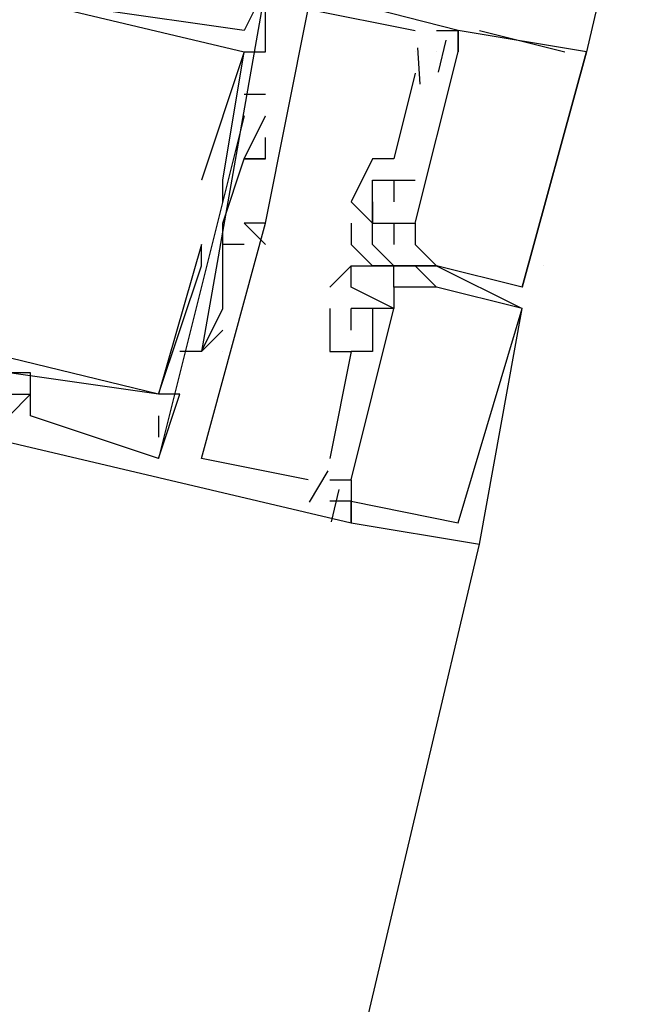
# Model space of a CAD drawing. Header units: feet. Extents: x -79 to 198, y -22 to 181.
# Tile 206 of 256: x 119.673 to 120.068, y 83.104 to 83.718. Entities that reach past the tile are written whole.
import ezdxf

# ---------------------------------------------------------------- set-up
doc = ezdxf.new("R2010")
doc.units = ezdxf.units.FT
doc.layers.add('A-LINEA', color=7, linetype='CONTINUOUS')

msp = doc.modelspace()

# ---------------------------------------------------------------- linework, layer by layer
at = {"layer": 'A-LINEA'}
for p, q in [((121.6667, 90.6311), (120.0267, 83.6978)), ((119.8133, 83.7111), (119.8133, 83.7111)), ((119.8133, 83.7111), (119.8133, 83.7111)), ((119.8133, 83.7111), (119.8133, 83.7111)), ((119.92, 83.7111), (119.92, 83.7111)), ((119.92, 83.7111), (119.92, 83.7111)), ((119.92, 83.7111), (119.92, 83.7111)), ((119.9333, 83.7111), (119.9333, 83.7111)), ((119.9333, 83.7111), (119.9333, 83.7111)), ((119.9333, 83.7111), (119.9333, 83.7111)), ((119.9467, 83.7111), (119.9467, 83.7111)), ((119.9467, 83.7111), (119.9467, 83.7111)), ((119.9467, 83.7111), (119.9467, 83.7111)), ((119.9467, 83.7111), (119.9467, 83.7111)), ((119.9467, 83.7111), (119.9467, 83.7111)), ((119.9467, 83.7111), (119.9467, 83.7111)), ((119.9467, 83.7111), (119.9467, 83.7111)), ((119.9467, 83.7111), (119.9467, 83.7111)), ((119.9467, 83.7111), (119.9467, 83.7111)), ((119.96, 83.7111), (119.96, 83.7111)), ((119.96, 83.7111), (119.96, 83.7111)), ((119.96, 83.7111), (119.96, 83.7111)), ((119.939, 83.7051), (119.9343, 83.6851)), ((119.939, 83.7051), (119.9343, 83.6851)), ((119.939, 83.7051), (119.9343, 83.6851)), ((119.8133, 83.6978), (119.8133, 83.6978)), ((119.8133, 83.6978), (119.8133, 83.6978)), ((119.8133, 83.6978), (119.8133, 83.6978)), ((119.8133, 83.6978), (119.8133, 83.6978)), ((119.8133, 83.6978), (119.8133, 83.6978)), ((119.8133, 83.6978), (119.8133, 83.6978)), ((119.8267, 83.6978), (119.8267, 83.6978)), ((119.8267, 83.6978), (119.8267, 83.6978)), ((119.8267, 83.6978), (119.8267, 83.6978)), ((119.92, 83.6978), (119.92, 83.6978)), ((119.92, 83.6978), (119.92, 83.6978)), ((119.92, 83.6978), (119.92, 83.6978)), ((119.9213, 83.7003), (119.9229, 83.6776)), ((119.9213, 83.7003), (119.9229, 83.6776)), ((119.9213, 83.7003), (119.9229, 83.6776)), ((119.9333, 83.6978), (119.9333, 83.6978)), ((119.9333, 83.6978), (119.9333, 83.6978)), ((119.9333, 83.6978), (119.9333, 83.6978)), ((119.9333, 83.6978), (119.9333, 83.6978)), ((119.9333, 83.6978), (119.9333, 83.6978)), ((119.9333, 83.6978), (119.9333, 83.6978)), ((119.9467, 83.6978), (119.9467, 83.6978)), ((119.9467, 83.6978), (119.9467, 83.6978)), ((119.9467, 83.6978), (119.9467, 83.6978)), ((119.9467, 83.6978), (119.9467, 83.6978)), ((119.9467, 83.6978), (119.9467, 83.6978)), ((119.9467, 83.6978), (119.9467, 83.6978)), ((120.0133, 83.6978), (120.0133, 83.6978)), ((120.0133, 83.6978), (120.0133, 83.6978)), ((120.0133, 83.6978), (120.0133, 83.6978)), ((120.0267, 83.6978), (120.0267, 83.6978)), ((120.0267, 83.6978), (120.0267, 83.6978)), ((120.0267, 83.6978), (120.0267, 83.6978)), ((120.0267, 83.6978), (120.0267, 83.6978)), ((120.0267, 83.6978), (120.0267, 83.6978)), ((120.0267, 83.6978), (120.0267, 83.6978)), ((119.92, 83.6844), (119.9067, 83.6311)), ((119.92, 83.6844), (119.9067, 83.6311)), ((119.92, 83.6844), (119.9067, 83.6311)), ((119.92, 83.6844), (119.92, 83.6844)), ((119.92, 83.6844), (119.92, 83.6844)), ((119.92, 83.6844), (119.92, 83.6844)), ((119.8267, 83.6711), (119.8133, 83.6711)), ((119.8133, 83.6711), (119.8133, 83.6711)), ((119.8267, 83.6711), (119.8133, 83.6711)), ((119.8133, 83.6711), (119.8133, 83.6711)), ((119.8267, 83.6711), (119.8133, 83.6711)), ((119.8133, 83.6711), (119.8133, 83.6711)), ((119.8267, 83.6711), (119.8267, 83.6711)), ((119.8267, 83.6711), (119.8267, 83.6711)), ((119.8267, 83.6711), (119.8267, 83.6711)), ((119.8133, 83.6578), (119.8133, 83.6578)), ((119.8133, 83.6578), (119.8133, 83.6578)), ((119.8133, 83.6578), (119.8133, 83.6578)), ((119.8267, 83.6578), (119.8267, 83.6578)), ((119.8267, 83.6578), (119.8267, 83.6578)), ((119.8267, 83.6578), (119.8267, 83.6578)), ((119.8267, 83.6444), (119.8267, 83.6444)), ((119.8267, 83.6444), (119.8267, 83.6444)), ((119.8267, 83.6444), (119.8267, 83.6444)), ((119.8133, 83.6311), (119.8133, 83.6311)), ((119.8133, 83.6311), (119.8133, 83.6311)), ((119.8133, 83.6311), (119.8133, 83.6311)), ((119.8133, 83.6311), (119.8133, 83.6311)), ((119.8133, 83.6311), (119.8133, 83.6311)), ((119.8133, 83.6311), (119.8133, 83.6311)), ((119.8267, 83.6311), (119.8267, 83.6311)), ((119.8267, 83.6311), (119.8267, 83.6311)), ((119.8267, 83.6311), (119.8267, 83.6311)), ((119.8267, 83.6311), (119.8267, 83.6311)), ((119.8267, 83.6311), (119.8267, 83.6311)), ((119.8267, 83.6311), (119.8267, 83.6311)), ((119.8933, 83.6311), (119.8933, 83.6311)), ((119.8933, 83.6311), (119.8933, 83.6311)), ((119.8933, 83.6311), (119.8933, 83.6311)), ((119.9067, 83.6311), (119.9067, 83.6311)), ((119.9067, 83.6311), (119.9067, 83.6311)), ((119.9067, 83.6311), (119.9067, 83.6311)), ((119.7867, 83.6178), (119.7867, 83.6178)), ((119.7867, 83.6178), (119.7867, 83.6178)), ((119.7867, 83.6178), (119.7867, 83.6178)), ((119.8, 83.6178), (119.8, 83.6178)), ((119.8, 83.6178), (119.8, 83.6178)), ((119.8, 83.6178), (119.8, 83.6178)), ((119.8933, 83.6178), (119.8933, 83.6178)), ((119.8933, 83.6178), (119.8933, 83.6178)), ((119.8933, 83.6178), (119.8933, 83.6178)), ((119.9067, 83.6178), (119.9067, 83.6044)), ((119.9067, 83.6178), (119.9067, 83.6178)), ((119.9067, 83.6178), (119.9067, 83.6178)), ((119.9067, 83.6178), (119.9067, 83.6044)), ((119.9067, 83.6178), (119.9067, 83.6178)), ((119.9067, 83.6178), (119.9067, 83.6178)), ((119.9067, 83.6178), (119.9067, 83.6044)), ((119.9067, 83.6178), (119.9067, 83.6178)), ((119.9067, 83.6178), (119.9067, 83.6178)), ((119.92, 83.6178), (119.92, 83.6178)), ((119.92, 83.6178), (119.92, 83.6178)), ((119.92, 83.6178), (119.92, 83.6178)), ((119.8, 83.6044), (119.8, 83.6044)), ((119.8, 83.6044), (119.8, 83.6044)), ((119.8, 83.6044), (119.8, 83.6044)), ((119.88, 83.6044), (119.88, 83.6044)), ((119.88, 83.6044), (119.8933, 83.5911)), ((119.88, 83.6044), (119.88, 83.6044)), ((119.88, 83.6044), (119.88, 83.6044)), ((119.88, 83.6044), (119.8933, 83.5911)), ((119.88, 83.6044), (119.88, 83.6044)), ((119.88, 83.6044), (119.88, 83.6044)), ((119.88, 83.6044), (119.8933, 83.5911)), ((119.88, 83.6044), (119.88, 83.6044)), ((119.8933, 83.6044), (119.8933, 83.6044)), ((119.8933, 83.6044), (119.8933, 83.6044)), ((119.8933, 83.6044), (119.8933, 83.6044)), ((119.8933, 83.6044), (119.8933, 83.6044)), ((119.8933, 83.6044), (119.8933, 83.6044)), ((119.8933, 83.6044), (119.8933, 83.6044)), ((119.8933, 83.6044), (119.8933, 83.6044)), ((119.8933, 83.6044), (119.8933, 83.6044)), ((119.8933, 83.6044), (119.8933, 83.6044)), ((119.8933, 83.6044), (119.8933, 83.6044)), ((119.8933, 83.6044), (119.8933, 83.6044)), ((119.8933, 83.6044), (119.8933, 83.6044)), ((119.9067, 83.6044), (119.9067, 83.6044)), ((119.9067, 83.6044), (119.9067, 83.6044)), ((119.9067, 83.6044), (119.9067, 83.6044)), ((119.8, 83.5911), (119.8, 83.5911)), ((119.8, 83.5911), (119.8, 83.5911)), ((119.8, 83.5911), (119.8, 83.5911)), ((119.8, 83.5911), (119.8, 83.5911)), ((119.8, 83.5911), (119.8, 83.5911)), ((119.8, 83.5911), (119.8, 83.5911)), ((119.8133, 83.5911), (119.8267, 83.5778)), ((119.8133, 83.5911), (119.8133, 83.5911)), ((119.8133, 83.5911), (119.8267, 83.5778)), ((119.8133, 83.5911), (119.8133, 83.5911)), ((119.8133, 83.5911), (119.8267, 83.5778)), ((119.8133, 83.5911), (119.8133, 83.5911)), ((119.8133, 83.5911), (119.8133, 83.5911)), ((119.8133, 83.5911), (119.8133, 83.5911)), ((119.8133, 83.5911), (119.8133, 83.5911)), ((119.8267, 83.5911), (119.8267, 83.5911)), ((119.8267, 83.5911), (119.8267, 83.5911)), ((119.8267, 83.5911), (119.8267, 83.5911)), ((119.8267, 83.5911), (119.8267, 83.5911)), ((119.8267, 83.5911), (119.8267, 83.5911)), ((119.8267, 83.5911), (119.8267, 83.5911)), ((119.88, 83.5911), (119.88, 83.5778)), ((119.88, 83.5911), (119.88, 83.5911)), ((119.88, 83.5911), (119.88, 83.5778)), ((119.88, 83.5911), (119.88, 83.5911)), ((119.88, 83.5911), (119.88, 83.5778)), ((119.88, 83.5911), (119.88, 83.5911)), ((119.8933, 83.5911), (119.8933, 83.5911)), ((119.8933, 83.5911), (119.8933, 83.5911)), ((119.8933, 83.5911), (119.8933, 83.5911)), ((119.8933, 83.5911), (119.8933, 83.5911)), ((119.8933, 83.5911), (119.8933, 83.5911)), ((119.8933, 83.5911), (119.8933, 83.5911)), ((119.8933, 83.5911), (119.8933, 83.5911)), ((119.8933, 83.5911), (119.8933, 83.5911)), ((119.8933, 83.5911), (119.8933, 83.5911)), ((119.8933, 83.5911), (119.8933, 83.5911)), ((119.8933, 83.5911), (119.8933, 83.5911)), ((119.8933, 83.5911), (119.8933, 83.5911)), ((119.9067, 83.5911), (119.9067, 83.5911)), ((119.9067, 83.5911), (119.9067, 83.5911)), ((119.9067, 83.5911), (119.9067, 83.5911)), ((119.9067, 83.5911), (119.9067, 83.5911)), ((119.9067, 83.5911), (119.9067, 83.5911)), ((119.9067, 83.5911), (119.9067, 83.5911)), ((119.9067, 83.5911), (119.9067, 83.5911)), ((119.9067, 83.5911), (119.9067, 83.5911)), ((119.9067, 83.5911), (119.9067, 83.5911)), ((119.92, 83.5911), (119.92, 83.5911)), ((119.92, 83.5911), (119.92, 83.5911)), ((119.92, 83.5911), (119.92, 83.5911)), ((119.92, 83.5911), (119.92, 83.5911)), ((119.92, 83.5911), (119.92, 83.5911)), ((119.92, 83.5911), (119.92, 83.5911)), ((119.7867, 83.5778), (119.7867, 83.5778)), ((119.7867, 83.5778), (119.7867, 83.5778)), ((119.7867, 83.5778), (119.7867, 83.5778)), ((119.7867, 83.5778), (119.7867, 83.5778)), ((119.7867, 83.5778), (119.7867, 83.5778)), ((119.7867, 83.5778), (119.7867, 83.5778)), ((119.8133, 83.5778), (119.8, 83.5778)), ((119.8, 83.5778), (119.8, 83.5778)), ((119.8133, 83.5778), (119.8, 83.5778)), ((119.8, 83.5778), (119.8, 83.5778)), ((119.8133, 83.5778), (119.8, 83.5778)), ((119.8, 83.5778), (119.8, 83.5778)), ((119.8133, 83.5778), (119.8133, 83.5778)), ((119.8133, 83.5778), (119.8133, 83.5778)), ((119.8133, 83.5778), (119.8133, 83.5778)), ((119.8267, 83.5778), (119.8267, 83.5778)), ((119.8267, 83.5778), (119.8267, 83.5778)), ((119.8267, 83.5778), (119.8267, 83.5778)), ((119.88, 83.5778), (119.88, 83.5778)), ((119.88, 83.5778), (119.88, 83.5778)), ((119.88, 83.5778), (119.88, 83.5778)), ((119.88, 83.5778), (119.88, 83.5778)), ((119.88, 83.5778), (119.88, 83.5778)), ((119.88, 83.5778), (119.88, 83.5778)), ((119.88, 83.5778), (119.88, 83.5778)), ((119.88, 83.5778), (119.88, 83.5778)), ((119.88, 83.5778), (119.88, 83.5778)), ((119.8933, 83.5778), (119.8933, 83.5778)), ((119.8933, 83.5778), (119.8933, 83.5778)), ((119.8933, 83.5778), (119.8933, 83.5778)), ((119.9067, 83.5778), (119.9067, 83.5778)), ((119.9067, 83.5778), (119.9067, 83.5778)), ((119.9067, 83.5778), (119.9067, 83.5778)), ((119.92, 83.5778), (119.92, 83.5778)), ((119.92, 83.5778), (119.92, 83.5778)), ((119.92, 83.5778), (119.92, 83.5778)), ((119.7867, 83.5644), (119.7867, 83.5644)), ((119.7867, 83.5644), (119.7867, 83.5644)), ((119.7867, 83.5644), (119.7867, 83.5644)), ((119.7867, 83.5644), (119.7867, 83.5644)), ((119.7867, 83.5644), (119.7867, 83.5644)), ((119.7867, 83.5644), (119.7867, 83.5644)), ((119.88, 83.5644), (119.8667, 83.5511)), ((119.88, 83.5644), (119.8667, 83.5511)), ((119.88, 83.5644), (119.8667, 83.5511)), ((119.88, 83.5644), (119.8667, 83.5511)), ((119.88, 83.5644), (119.8667, 83.5511)), ((119.88, 83.5644), (119.8667, 83.5511)), ((119.88, 83.5644), (119.88, 83.5644)), ((119.88, 83.5644), (119.88, 83.5644)), ((119.88, 83.5644), (119.88, 83.5644)), ((119.88, 83.5644), (119.88, 83.5644)), ((119.88, 83.5644), (119.88, 83.5644)), ((119.88, 83.5644), (119.88, 83.5644)), ((119.88, 83.5644), (119.88, 83.5644)), ((119.88, 83.5644), (119.88, 83.5644)), ((119.88, 83.5644), (119.88, 83.5644)), ((119.88, 83.5644), (119.88, 83.5644)), ((119.88, 83.5644), (119.88, 83.5644)), ((119.88, 83.5644), (119.88, 83.5644)), ((119.88, 83.5644), (119.88, 83.5644)), ((119.88, 83.5644), (119.88, 83.5644)), ((119.88, 83.5644), (119.88, 83.5644)), ((119.8933, 83.5644), (119.8933, 83.5644)), ((119.8933, 83.5644), (119.8933, 83.5644)), ((119.8933, 83.5644), (119.8933, 83.5644)), ((119.8933, 83.5644), (119.8933, 83.5644)), ((119.8933, 83.5644), (119.8933, 83.5644)), ((119.8933, 83.5644), (119.8933, 83.5644)), ((119.8933, 83.5644), (119.8933, 83.5644)), ((119.8933, 83.5644), (119.8933, 83.5644)), ((119.8933, 83.5644), (119.8933, 83.5644)), ((119.9067, 83.5644), (119.9067, 83.5644)), ((119.9067, 83.5644), (119.9067, 83.5644)), ((119.9067, 83.5644), (119.9067, 83.5644)), ((119.9067, 83.5644), (119.9067, 83.5644)), ((119.9067, 83.5644), (119.9067, 83.5644)), ((119.9067, 83.5644), (119.9067, 83.5644)), ((119.9067, 83.5644), (119.9067, 83.5644)), ((119.9067, 83.5644), (119.9067, 83.5644)), ((119.9067, 83.5644), (119.9067, 83.5644)), ((119.9067, 83.5644), (119.9067, 83.5644)), ((119.9067, 83.5644), (119.9067, 83.5644)), ((119.9067, 83.5644), (119.9067, 83.5644)), ((119.9067, 83.5644), (119.9067, 83.5644)), ((119.9067, 83.5644), (119.9067, 83.5644)), ((119.9067, 83.5644), (119.9067, 83.5644)), ((119.92, 83.5644), (119.92, 83.5644)), ((119.92, 83.5644), (119.92, 83.5644)), ((119.92, 83.5644), (119.92, 83.5644)), ((119.92, 83.5644), (119.92, 83.5644)), ((119.92, 83.5644), (119.92, 83.5644)), ((119.92, 83.5644), (119.92, 83.5644)), ((119.92, 83.5644), (119.9333, 83.5511)), ((119.92, 83.5644), (119.92, 83.5644)), ((119.92, 83.5644), (119.92, 83.5644)), ((119.92, 83.5644), (119.9333, 83.5511)), ((119.92, 83.5644), (119.92, 83.5644)), ((119.92, 83.5644), (119.92, 83.5644)), ((119.92, 83.5644), (119.9333, 83.5511)), ((119.92, 83.5644), (119.92, 83.5644)), ((119.92, 83.5644), (119.92, 83.5644)), ((119.92, 83.5644), (119.9333, 83.5511)), ((119.92, 83.5644), (119.92, 83.5644)), ((119.92, 83.5644), (119.92, 83.5644)), ((119.92, 83.5644), (119.9333, 83.5511)), ((119.92, 83.5644), (119.92, 83.5644)), ((119.92, 83.5644), (119.92, 83.5644)), ((119.92, 83.5644), (119.9333, 83.5511)), ((119.92, 83.5644), (119.92, 83.5644)), ((119.92, 83.5644), (119.92, 83.5644)), ((119.9333, 83.5644), (119.9867, 83.5378)), ((119.9333, 83.5644), (119.9333, 83.5644)), ((119.9333, 83.5644), (119.9333, 83.5644)), ((119.9333, 83.5644), (119.9333, 83.5644)), ((119.9333, 83.5644), (119.9867, 83.5378)), ((119.9333, 83.5644), (119.9333, 83.5644)), ((119.9333, 83.5644), (119.9333, 83.5644)), ((119.9333, 83.5644), (119.9333, 83.5644)), ((119.9333, 83.5644), (119.9867, 83.5378)), ((119.9333, 83.5644), (119.9333, 83.5644)), ((119.9333, 83.5644), (119.9333, 83.5644)), ((119.9333, 83.5644), (119.9333, 83.5644)), ((119.9867, 83.5511), (119.9333, 83.5644)), ((119.9333, 83.5644), (119.9333, 83.5644)), ((119.9867, 83.5511), (119.9333, 83.5644)), ((119.9333, 83.5644), (119.9333, 83.5644)), ((119.9867, 83.5511), (119.9333, 83.5644)), ((119.9333, 83.5644), (119.9333, 83.5644)), ((119.9867, 83.5511), (119.9333, 83.5644)), ((119.9333, 83.5644), (119.9333, 83.5644)), ((119.9867, 83.5511), (119.9333, 83.5644)), ((119.9333, 83.5644), (119.9333, 83.5644)), ((119.9867, 83.5511), (119.9333, 83.5644)), ((119.9333, 83.5644), (119.9333, 83.5644)), ((120, 83.5644), (120, 83.5644)), ((120, 83.5644), (120, 83.5644)), ((119.8, 83.5511), (119.8, 83.5511)), ((119.8, 83.5511), (119.8, 83.5511)), ((119.8, 83.5511), (119.8, 83.5511)), ((119.8667, 83.5511), (119.8667, 83.5511)), ((119.8667, 83.5511), (119.8667, 83.5511)), ((119.8667, 83.5511), (119.8667, 83.5511)), ((119.8667, 83.5511), (119.8667, 83.5511)), ((119.8667, 83.5511), (119.8667, 83.5511)), ((119.8667, 83.5511), (119.8667, 83.5511)), ((119.88, 83.5511), (119.88, 83.5511)), ((119.88, 83.5511), (119.88, 83.5511)), ((119.88, 83.5511), (119.88, 83.5511)), ((119.88, 83.5511), (119.88, 83.5511)), ((119.88, 83.5511), (119.88, 83.5511)), ((119.88, 83.5511), (119.88, 83.5511)), ((119.88, 83.5511), (119.88, 83.5511)), ((119.88, 83.5511), (119.88, 83.5511)), ((119.88, 83.5511), (119.88, 83.5511)), ((119.88, 83.5511), (119.88, 83.5511)), ((119.88, 83.5511), (119.88, 83.5511)), ((119.88, 83.5511), (119.88, 83.5511)), ((119.9067, 83.5511), (119.9067, 83.5511)), ((119.9067, 83.5511), (119.9067, 83.5511)), ((119.9067, 83.5511), (119.9067, 83.5511)), ((119.9067, 83.5511), (119.9067, 83.5511)), ((119.9067, 83.5511), (119.9067, 83.5511)), ((119.9067, 83.5511), (119.9067, 83.5511)), ((119.9067, 83.5511), (119.9067, 83.5511)), ((119.9067, 83.5511), (119.9067, 83.5511)), ((119.9067, 83.5511), (119.9067, 83.5511)), ((119.9067, 83.5511), (119.9067, 83.5511)), ((119.9067, 83.5511), (119.9067, 83.5511)), ((119.9067, 83.5511), (119.9067, 83.5511)), ((119.92, 83.5511), (119.92, 83.5511)), ((119.92, 83.5511), (119.92, 83.5511)), ((119.92, 83.5511), (119.92, 83.5511)), ((119.92, 83.5511), (119.92, 83.5511)), ((119.92, 83.5511), (119.92, 83.5511)), ((119.92, 83.5511), (119.92, 83.5511)), ((119.9333, 83.5511), (119.9333, 83.5511)), ((119.9333, 83.5511), (119.9333, 83.5511)), ((119.9333, 83.5511), (119.9333, 83.5511)), ((119.9333, 83.5511), (119.9333, 83.5511)), ((119.9333, 83.5511), (119.9333, 83.5511)), ((119.9333, 83.5511), (119.9333, 83.5511)), ((119.9333, 83.5511), (119.9333, 83.5511)), ((119.9333, 83.5511), (119.9333, 83.5511)), ((119.9333, 83.5511), (119.9333, 83.5511)), ((119.9333, 83.5511), (119.9333, 83.5511)), ((119.9333, 83.5511), (119.9333, 83.5511)), ((119.9333, 83.5511), (119.9333, 83.5511)), ((119.9867, 83.5511), (119.9867, 83.5511)), ((119.9867, 83.5511), (119.9867, 83.5511)), ((119.9867, 83.5511), (119.9867, 83.5511)), ((119.9867, 83.5511), (119.9867, 83.5511)), ((119.9867, 83.5511), (119.9867, 83.5511)), ((119.9867, 83.5511), (119.9867, 83.5511)), ((119.9867, 83.5511), (119.9867, 83.5511)), ((119.9867, 83.5511), (119.9867, 83.5511)), ((119.9867, 83.5511), (119.9867, 83.5511)), ((119.9867, 83.5511), (119.9867, 83.5511)), ((119.9867, 83.5511), (119.9867, 83.5511)), ((119.9867, 83.5511), (119.9867, 83.5511)), ((119.8, 83.5378), (119.8, 83.5378)), ((119.8, 83.5378), (119.8, 83.5378)), ((119.8, 83.5378), (119.8, 83.5378)), ((119.8667, 83.5378), (119.8667, 83.5111)), ((119.8667, 83.5378), (119.8667, 83.5378)), ((119.8667, 83.5378), (119.8667, 83.5111)), ((119.8667, 83.5378), (119.8667, 83.5378)), ((119.8667, 83.5378), (119.8667, 83.5111)), ((119.8667, 83.5378), (119.8667, 83.5378)), ((119.88, 83.5244), (119.88, 83.5378)), ((119.88, 83.5378), (119.88, 83.5378)), ((119.88, 83.5378), (119.88, 83.5378)), ((119.88, 83.5244), (119.88, 83.5378)), ((119.88, 83.5378), (119.88, 83.5378)), ((119.88, 83.5378), (119.88, 83.5378)), ((119.88, 83.5244), (119.88, 83.5378)), ((119.88, 83.5378), (119.88, 83.5378)), ((119.88, 83.5378), (119.88, 83.5378)), ((119.88, 83.5378), (119.88, 83.5378)), ((119.88, 83.5378), (119.88, 83.5378)), ((119.88, 83.5378), (119.88, 83.5378)), ((119.8933, 83.5378), (119.8933, 83.5378)), ((119.8933, 83.5378), (119.8933, 83.5378)), ((119.8933, 83.5378), (119.8933, 83.5378)), ((119.8933, 83.5378), (119.8933, 83.5378)), ((119.8933, 83.5378), (119.8933, 83.5378)), ((119.8933, 83.5378), (119.8933, 83.5378)), ((119.8933, 83.5378), (119.8933, 83.5378)), ((119.8933, 83.5378), (119.8933, 83.5378)), ((119.8933, 83.5378), (119.8933, 83.5378)), ((119.9067, 83.5378), (119.9067, 83.5378)), ((119.9067, 83.5378), (119.9067, 83.5378)), ((119.9067, 83.5378), (119.9067, 83.5378)), ((119.9067, 83.5378), (119.9067, 83.5378)), ((119.9067, 83.5378), (119.9067, 83.5378)), ((119.9067, 83.5378), (119.9067, 83.5378)), ((119.9067, 83.5378), (119.9067, 83.5378)), ((119.9067, 83.5378), (119.9067, 83.5378)), ((119.9067, 83.5378), (119.9067, 83.5378)), ((119.9067, 83.5378), (119.9067, 83.5378)), ((119.9067, 83.5378), (119.9067, 83.5378)), ((119.9067, 83.5378), (119.9067, 83.5378)), ((119.9067, 83.5378), (119.9067, 83.5378)), ((119.9067, 83.5378), (119.9067, 83.5378)), ((119.9067, 83.5378), (119.9067, 83.5378)), ((119.9867, 83.5378), (119.9867, 83.5378)), ((119.9867, 83.5378), (119.9867, 83.5378)), ((119.9867, 83.5378), (119.9867, 83.5378)), ((119.9867, 83.5378), (119.9867, 83.5378)), ((119.9867, 83.5378), (119.9867, 83.5378)), ((119.9867, 83.5378), (119.9867, 83.5378)), ((119.9867, 83.5378), (119.9867, 83.5378)), ((119.9867, 83.5378), (119.9867, 83.5378)), ((119.9867, 83.5378), (119.9867, 83.5378)), ((119.9867, 83.5378), (119.9867, 83.5378)), ((119.9867, 83.5378), (119.9867, 83.5378)), ((119.9867, 83.5378), (119.9867, 83.5378)), ((119.9867, 83.5378), (119.9867, 83.5378)), ((119.9867, 83.5378), (119.9867, 83.5378)), ((119.9867, 83.5378), (119.9867, 83.5378)), ((119.9867, 83.5378), (119.9867, 83.5378)), ((119.9867, 83.5378), (119.9867, 83.5378)), ((119.8, 83.5244), (119.8, 83.5244)), ((119.8, 83.5244), (119.8, 83.5244)), ((119.8, 83.5244), (119.8, 83.5244)), ((119.88, 83.5244), (119.88, 83.5244)), ((119.88, 83.5244), (119.88, 83.5244)), ((119.88, 83.5244), (119.88, 83.5244)), ((119.8933, 83.5244), (119.8933, 83.5244)), ((119.8933, 83.5244), (119.8933, 83.5244)), ((119.8933, 83.5244), (119.8933, 83.5244)), ((119.7733, 83.5111), (119.7733, 83.5111)), ((119.7733, 83.5111), (119.7733, 83.5111)), ((119.7733, 83.5111), (119.7733, 83.5111)), ((119.7867, 83.5111), (119.7867, 83.5111)), ((119.7867, 83.5111), (119.7867, 83.5111)), ((119.7867, 83.5111), (119.7867, 83.5111)), ((119.7867, 83.5111), (119.7867, 83.5111)), ((119.7867, 83.5111), (119.7867, 83.5111)), ((119.7867, 83.5111), (119.7867, 83.5111)), ((119.7867, 83.5111), (119.7867, 83.5111)), ((119.7867, 83.5111), (119.7867, 83.5111)), ((119.7867, 83.5111), (119.7867, 83.5111)), ((119.8, 83.5111), (119.8, 83.5111)), ((119.8, 83.5111), (119.8, 83.5111)), ((119.8, 83.5111), (119.8, 83.5111)), ((119.8, 83.5111), (119.8, 83.5111)), ((119.8, 83.5111), (119.8, 83.5111)), ((119.8, 83.5111), (119.8, 83.5111)), ((119.8667, 83.5111), (119.8667, 83.5111)), ((119.8667, 83.5111), (119.8667, 83.5111)), ((119.8667, 83.5111), (119.8667, 83.5111)), ((119.88, 83.5111), (119.88, 83.5111)), ((119.88, 83.5111), (119.88, 83.5111)), ((119.88, 83.5111), (119.88, 83.5111)), ((119.88, 83.5111), (119.88, 83.5111)), ((119.88, 83.5111), (119.88, 83.5111)), ((119.88, 83.5111), (119.88, 83.5111)), ((119.8933, 83.5111), (119.8933, 83.5111)), ((119.8933, 83.5111), (119.8933, 83.5111)), ((119.8933, 83.5111), (119.8933, 83.5111)), ((119.68, 83.4978), (119.68, 83.4978)), ((119.68, 83.4978), (119.68, 83.4978)), ((119.68, 83.4978), (119.68, 83.4978)), ((119.68, 83.4844), (119.68, 83.4844)), ((119.68, 83.4844), (119.68, 83.4844)), ((119.68, 83.4844), (119.68, 83.4844)), ((119.68, 83.4844), (119.68, 83.4844)), ((119.68, 83.4844), (119.68, 83.4844)), ((119.68, 83.4844), (119.68, 83.4844)), ((119.68, 83.4844), (119.68, 83.4844)), ((119.68, 83.4844), (119.68, 83.4844)), ((119.68, 83.4844), (119.68, 83.4844)), ((119.76, 83.4844), (119.76, 83.4844)), ((119.76, 83.4844), (119.76, 83.4844)), ((119.76, 83.4844), (119.76, 83.4844)), ((119.76, 83.4844), (119.76, 83.4844)), ((119.76, 83.4844), (119.76, 83.4844)), ((119.76, 83.4844), (119.76, 83.4844)), ((119.76, 83.4844), (119.76, 83.4844)), ((119.76, 83.4844), (119.76, 83.4844)), ((119.76, 83.4844), (119.76, 83.4844)), ((119.76, 83.4844), (119.76, 83.4844)), ((119.76, 83.4844), (119.76, 83.4844)), ((119.76, 83.4844), (119.76, 83.4844)), ((119.76, 83.4844), (119.76, 83.4844)), ((119.76, 83.4844), (119.76, 83.4844)), ((119.76, 83.4844), (119.76, 83.4844)), ((119.76, 83.4844), (119.76, 83.4844)), ((119.76, 83.4844), (119.76, 83.4844)), ((119.76, 83.4844), (119.76, 83.4844)), ((119.7733, 83.4844), (119.7733, 83.4844)), ((119.7733, 83.4844), (119.7733, 83.4844)), ((119.7733, 83.4844), (119.7733, 83.4844)), ((119.7733, 83.4844), (119.7733, 83.4844)), ((119.7733, 83.4844), (119.7733, 83.4844)), ((119.7733, 83.4844), (119.7733, 83.4844)), ((119.68, 83.4711), (119.68, 83.4711)), ((119.68, 83.4711), (119.68, 83.4711)), ((119.68, 83.4711), (119.68, 83.4711)), ((119.76, 83.4711), (119.76, 83.4578)), ((119.76, 83.4711), (119.76, 83.4711)), ((119.76, 83.4711), (119.76, 83.4578)), ((119.76, 83.4711), (119.76, 83.4711)), ((119.76, 83.4711), (119.76, 83.4578)), ((119.76, 83.4711), (119.76, 83.4711)), ((119.76, 83.4711), (119.76, 83.4578)), ((119.76, 83.4711), (119.76, 83.4711)), ((119.76, 83.4711), (119.76, 83.4578)), ((119.76, 83.4711), (119.76, 83.4711)), ((119.76, 83.4711), (119.76, 83.4578)), ((119.76, 83.4711), (119.76, 83.4711)), ((119.76, 83.4578), (119.76, 83.4578)), ((119.76, 83.4578), (119.76, 83.4578)), ((119.76, 83.4578), (119.76, 83.4578)), ((119.76, 83.4578), (119.76, 83.4578)), ((119.76, 83.4578), (119.76, 83.4578)), ((119.76, 83.4578), (119.76, 83.4578)), ((119.76, 83.4444), (119.76, 83.4444)), ((119.76, 83.4444), (119.76, 83.4444)), ((119.76, 83.4444), (119.76, 83.4444)), ((119.76, 83.4444), (119.76, 83.4444)), ((119.76, 83.4444), (119.76, 83.4444)), ((119.76, 83.4444), (119.76, 83.4444)), ((119.76, 83.4444), (119.76, 83.4444)), ((119.76, 83.4444), (119.76, 83.4444)), ((119.76, 83.4444), (119.76, 83.4444)), ((119.7867, 83.4444), (119.7867, 83.4444)), ((119.7867, 83.4444), (119.7867, 83.4444)), ((119.7867, 83.4444), (119.7867, 83.4444)), ((119.8667, 83.4444), (119.8667, 83.4444)), ((119.8667, 83.4444), (119.8667, 83.4444)), ((119.8667, 83.4444), (119.8667, 83.4444)), ((119.8655, 83.4368), (119.8539, 83.4173)), ((119.8655, 83.4368), (119.8539, 83.4173)), ((119.8655, 83.4368), (119.8539, 83.4173)), ((119.8533, 83.4311), (119.8533, 83.4311)), ((119.8533, 83.4311), (119.8533, 83.4311)), ((119.8533, 83.4311), (119.8533, 83.4311)), ((119.8667, 83.4311), (119.8667, 83.4311)), ((119.8667, 83.4311), (119.8667, 83.4311)), ((119.8667, 83.4311), (119.8667, 83.4311)), ((119.88, 83.4311), (119.88, 83.4311)), ((119.88, 83.4311), (119.88, 83.4311)), ((119.88, 83.4311), (119.88, 83.4311)), ((119.88, 83.4311), (119.88, 83.4311)), ((119.88, 83.4311), (119.88, 83.4311)), ((119.88, 83.4311), (119.88, 83.4311)), ((119.88, 83.4311), (119.88, 83.4311)), ((119.88, 83.4311), (119.88, 83.4311)), ((119.88, 83.4311), (119.88, 83.4311)), ((119.8723, 83.4251), (119.8676, 83.405)), ((119.8723, 83.4251), (119.8676, 83.405)), ((119.8723, 83.4251), (119.8676, 83.405)), ((119.8667, 83.4178), (119.8667, 83.4178)), ((119.8667, 83.4178), (119.8667, 83.4178)), ((119.8667, 83.4178), (119.8667, 83.4178)), ((119.88, 83.4178), (119.88, 83.4178)), ((119.88, 83.4178), (119.88, 83.4178)), ((119.88, 83.4178), (119.88, 83.4178)), ((119.88, 83.4178), (119.88, 83.4178)), ((119.88, 83.4178), (119.88, 83.4178)), ((119.88, 83.4178), (119.88, 83.4178)), ((119.88, 83.4178), (119.88, 83.4178)), ((119.88, 83.4178), (119.88, 83.4178)), ((119.88, 83.4178), (119.88, 83.4178)), ((119.88, 83.4044), (119.88, 83.4044)), ((119.88, 83.4044), (119.88, 83.4044)), ((119.88, 83.4044), (119.88, 83.4044)), ((119.88, 83.4044), (119.88, 83.4044)), ((119.88, 83.4044), (119.88, 83.4044)), ((119.88, 83.4044), (119.88, 83.4044)), ((119.88, 83.4044), (119.88, 83.4044)), ((119.88, 83.4044), (119.88, 83.4044)), ((119.88, 83.4044), (119.88, 83.4044)), ((119.9467, 83.4044), (119.9467, 83.4044)), ((119.9467, 83.4044), (119.9467, 83.4044)), ((119.9467, 83.4044), (119.9467, 83.4044)), ((119.9467, 83.4044), (119.9467, 83.4044)), ((119.9467, 83.4044), (119.9467, 83.4044)), ((119.9467, 83.4044), (119.9467, 83.4044)), ((118.32, 76.4578), (119.96, 83.3911)), ((119.96, 83.3911), (119.96, 83.3911)), ((119.96, 83.3911), (119.96, 83.3911)), ((119.96, 83.3911), (119.96, 83.3911)), ((119.96, 83.3911), (119.96, 83.3911)), ((119.96, 83.3911), (119.96, 83.3911)), ((119.96, 83.3911), (119.96, 83.3911))]:
    msp.add_line(p, q, dxfattribs=at)
for points in [[(119.9333, 83.7111), (119.9467, 83.7111), (119.2667, 83.8844)], [(119.9333, 83.7111), (119.9467, 83.7111), (119.2667, 83.8844)], [(119.9333, 83.7111), (119.9467, 83.7111), (119.2667, 83.8844)], [(119.28, 83.7378), (119.2933, 83.7378), (119.3067, 83.8178), (119.8133, 83.6978), (119.7867, 83.6178), (119.7867, 83.6178)], [(119.28, 83.7378), (119.2933, 83.7378), (119.3067, 83.8178), (119.8133, 83.6978), (119.7867, 83.6178), (119.7867, 83.6178)], [(119.28, 83.7378), (119.2933, 83.7378), (119.3067, 83.8178), (119.8133, 83.6978), (119.7867, 83.6178), (119.7867, 83.6178)], [(119.2933, 83.7911), (119.28, 83.7911), (119.2533, 83.7244), (119.24, 83.7244), (119.2, 83.5644), (119.88, 83.4044), (119.88, 83.4178), (119.8667, 83.4178)], [(119.2933, 83.7911), (119.28, 83.7911), (119.2533, 83.7244), (119.24, 83.7244), (119.2, 83.5644), (119.88, 83.4044), (119.88, 83.4178), (119.8667, 83.4178)], [(119.2933, 83.7911), (119.28, 83.7911), (119.2533, 83.7244), (119.24, 83.7244), (119.2, 83.5644), (119.88, 83.4044), (119.88, 83.4178), (119.8667, 83.4178)], [(119.7467, 83.7244), (119.7467, 83.7511), (119.8267, 83.7378), (119.7867, 83.5111), (119.7733, 83.5111)], [(119.7467, 83.7244), (119.7467, 83.7511), (119.8267, 83.7378), (119.7867, 83.5111), (119.7733, 83.5111)], [(119.7467, 83.7244), (119.7467, 83.7511), (119.8267, 83.7378), (119.7867, 83.5111), (119.7733, 83.5111)], [(119.8267, 83.7378), (119.8133, 83.7111), (119.72, 83.7244), (119.72, 83.7378)], [(119.8267, 83.7378), (119.8133, 83.7111), (119.72, 83.7244), (119.72, 83.7378)], [(119.8267, 83.7378), (119.8133, 83.7111), (119.72, 83.7244), (119.72, 83.7378)], [(119.8, 83.6044), (119.8, 83.6178), (119.8133, 83.6978), (119.8267, 83.6978), (119.8267, 83.7244)], [(119.8, 83.6044), (119.8, 83.6178), (119.8133, 83.6978), (119.8267, 83.6978), (119.8267, 83.7244)], [(119.8, 83.6044), (119.8, 83.6178), (119.8133, 83.6978), (119.8267, 83.6978), (119.8267, 83.7244)], [(119.8267, 83.5911), (119.8533, 83.7244), (119.92, 83.7111)], [(119.8267, 83.5911), (119.8533, 83.7244), (119.92, 83.7111)], [(119.8267, 83.5911), (119.8533, 83.7244), (119.92, 83.7111)], [(119.9867, 83.5511), (120.0267, 83.6978), (120.0267, 83.6978), (119.9467, 83.7111), (119.9467, 83.6978), (119.9467, 83.7111)], [(119.9867, 83.5511), (120.0267, 83.6978), (120.0267, 83.6978), (119.9467, 83.7111), (119.9467, 83.6978), (119.9467, 83.7111)], [(119.9867, 83.5511), (120.0267, 83.6978), (120.0267, 83.6978), (119.9467, 83.7111), (119.9467, 83.6978), (119.9467, 83.7111)], [(119.96, 83.7111), (120.0133, 83.6978), (120.0133, 83.6978)], [(119.96, 83.7111), (120.0133, 83.6978), (120.0133, 83.6978)], [(119.96, 83.7111), (120.0133, 83.6978), (120.0133, 83.6978)], [(119.76, 83.4444), (119.7733, 83.4844), (119.76, 83.4844), (119.7867, 83.5644), (119.7867, 83.5778), (119.7867, 83.5778), (119.76, 83.4844), (119.2667, 83.6044), (119.28, 83.6978), (119.2667, 83.6844)], [(119.76, 83.4444), (119.7733, 83.4844), (119.76, 83.4844), (119.7867, 83.5644), (119.7867, 83.5778), (119.7867, 83.5778), (119.76, 83.4844), (119.2667, 83.6044), (119.28, 83.6978), (119.2667, 83.6844)], [(119.76, 83.4444), (119.7733, 83.4844), (119.76, 83.4844), (119.7867, 83.5644), (119.7867, 83.5778), (119.7867, 83.5778), (119.76, 83.4844), (119.2667, 83.6044), (119.28, 83.6978), (119.2667, 83.6844)], [(119.76, 83.4444), (119.7733, 83.4844), (119.76, 83.4844), (119.7867, 83.5644), (119.7867, 83.5778), (119.7867, 83.5778), (119.76, 83.4844), (119.2667, 83.6044), (119.28, 83.6978), (119.2667, 83.6844)], [(119.76, 83.4444), (119.7733, 83.4844), (119.76, 83.4844), (119.7867, 83.5644), (119.7867, 83.5778), (119.7867, 83.5778), (119.76, 83.4844), (119.2667, 83.6044), (119.28, 83.6978), (119.2667, 83.6844)], [(119.76, 83.4444), (119.7733, 83.4844), (119.76, 83.4844), (119.7867, 83.5644), (119.7867, 83.5778), (119.7867, 83.5778), (119.76, 83.4844), (119.2667, 83.6044), (119.28, 83.6978), (119.2667, 83.6844)], [(119.9067, 83.5911), (119.92, 83.5911), (119.9467, 83.6978)], [(119.9067, 83.5911), (119.92, 83.5911), (119.9467, 83.6978)], [(119.9067, 83.5911), (119.92, 83.5911), (119.9467, 83.6978)], [(120.0267, 83.6978), (119.9867, 83.5511), (119.9867, 83.5511), (119.9333, 83.5644), (119.9333, 83.5644), (119.9333, 83.5644), (119.9333, 83.5644), (119.92, 83.5778)], [(120.0267, 83.6978), (119.9867, 83.5511), (119.9867, 83.5511), (119.9333, 83.5644), (119.9333, 83.5644), (119.9333, 83.5644), (119.9333, 83.5644), (119.92, 83.5778)], [(120.0267, 83.6978), (119.9867, 83.5511), (119.9867, 83.5511), (119.9333, 83.5644), (119.9333, 83.5644), (119.9333, 83.5644), (119.9333, 83.5644), (119.92, 83.5778)], [(119.8133, 83.6578), (119.76, 83.4444), (119.68, 83.4711), (119.68, 83.4978), (119.6667, 83.4978), (119.6667, 83.4844), (119.68, 83.4844), (119.6667, 83.4711), (119.2267, 83.5778), (119.2267, 83.5911), (119.24, 83.5911)], [(119.8133, 83.6578), (119.76, 83.4444), (119.68, 83.4711), (119.68, 83.4978), (119.6667, 83.4978), (119.6667, 83.4844), (119.68, 83.4844), (119.6667, 83.4711), (119.2267, 83.5778), (119.2267, 83.5911), (119.24, 83.5911)], [(119.8133, 83.6578), (119.76, 83.4444), (119.68, 83.4711), (119.68, 83.4978), (119.6667, 83.4978), (119.6667, 83.4844), (119.68, 83.4844), (119.6667, 83.4711), (119.2267, 83.5778), (119.2267, 83.5911), (119.24, 83.5911)], [(119.8267, 83.6311), (119.8133, 83.6311), (119.8267, 83.6578)], [(119.8267, 83.6311), (119.8133, 83.6311), (119.8267, 83.6578)], [(119.8267, 83.6311), (119.8133, 83.6311), (119.8267, 83.6578)], [(119.8, 83.5911), (119.8133, 83.6311), (119.8267, 83.6311), (119.8267, 83.6444)], [(119.8, 83.5911), (119.8133, 83.6311), (119.8267, 83.6311), (119.8267, 83.6444)], [(119.8, 83.5911), (119.8133, 83.6311), (119.8267, 83.6311), (119.8267, 83.6444)], [(119.9067, 83.6311), (119.8933, 83.6311), (119.88, 83.6044)], [(119.9067, 83.6311), (119.8933, 83.6311), (119.88, 83.6044)], [(119.9067, 83.6311), (119.8933, 83.6311), (119.88, 83.6044)], [(119.88, 83.6044), (119.8933, 83.5911), (119.8933, 83.6044), (119.8933, 83.6178), (119.9067, 83.6178), (119.92, 83.6178)], [(119.88, 83.6044), (119.8933, 83.5911), (119.8933, 83.6044), (119.8933, 83.6178), (119.9067, 83.6178), (119.92, 83.6178)], [(119.88, 83.6044), (119.8933, 83.5911), (119.8933, 83.6044), (119.8933, 83.6178), (119.9067, 83.6178), (119.92, 83.6178)], [(119.8933, 83.5911), (119.8933, 83.6044), (119.8933, 83.6044), (119.8933, 83.5911), (119.9067, 83.5911), (119.9067, 83.5911), (119.92, 83.5911), (119.92, 83.5778), (119.92, 83.5778)], [(119.8933, 83.5911), (119.8933, 83.6044), (119.8933, 83.6044), (119.8933, 83.5911), (119.9067, 83.5911), (119.9067, 83.5911), (119.92, 83.5911), (119.92, 83.5778), (119.92, 83.5778)], [(119.8933, 83.5911), (119.8933, 83.6044), (119.8933, 83.6044), (119.8933, 83.5911), (119.9067, 83.5911), (119.9067, 83.5911), (119.92, 83.5911), (119.92, 83.5778), (119.92, 83.5778)], [(119.8, 83.5244), (119.7867, 83.5111), (119.8, 83.5378), (119.8, 83.5511), (119.8, 83.5911)], [(119.8, 83.5244), (119.7867, 83.5111), (119.8, 83.5378), (119.8, 83.5511), (119.8, 83.5911)], [(119.8, 83.5244), (119.7867, 83.5111), (119.8, 83.5378), (119.8, 83.5511), (119.8, 83.5911)], [(119.8533, 83.4311), (119.7867, 83.4444), (119.8267, 83.5911), (119.8133, 83.5911)], [(119.8533, 83.4311), (119.7867, 83.4444), (119.8267, 83.5911), (119.8133, 83.5911)], [(119.8533, 83.4311), (119.7867, 83.4444), (119.8267, 83.5911), (119.8133, 83.5911)], [(119.9067, 83.5644), (119.8933, 83.5778), (119.8933, 83.5911), (119.9067, 83.5911), (119.9067, 83.5778)], [(119.9067, 83.5644), (119.8933, 83.5778), (119.8933, 83.5911), (119.9067, 83.5911), (119.9067, 83.5778)], [(119.9067, 83.5644), (119.8933, 83.5778), (119.8933, 83.5911), (119.9067, 83.5911), (119.9067, 83.5778)], [(119.92, 83.5644), (119.8933, 83.5644), (119.88, 83.5778)], [(119.92, 83.5644), (119.8933, 83.5644), (119.88, 83.5778)], [(119.92, 83.5644), (119.8933, 83.5644), (119.88, 83.5778)], [(119.92, 83.5644), (119.8933, 83.5644), (119.88, 83.5778)], [(119.92, 83.5644), (119.8933, 83.5644), (119.88, 83.5778)], [(119.92, 83.5644), (119.8933, 83.5644), (119.88, 83.5778)], [(119.88, 83.5644), (119.8933, 83.5644), (119.92, 83.5644), (119.9333, 83.5644), (119.92, 83.5644)], [(119.88, 83.5644), (119.8933, 83.5644), (119.92, 83.5644), (119.9333, 83.5644), (119.92, 83.5644)], [(119.88, 83.5644), (119.8933, 83.5644), (119.92, 83.5644), (119.9333, 83.5644), (119.92, 83.5644)], [(119.88, 83.4178), (119.9467, 83.4044), (119.9467, 83.4044), (119.9867, 83.5378), (119.9867, 83.5378), (119.9333, 83.5511), (119.9333, 83.5511), (119.9333, 83.5511), (119.9333, 83.5511), (119.9067, 83.5511), (119.9067, 83.5511), (119.9067, 83.5378), (119.88, 83.5511), (119.88, 83.5644), (119.9067, 83.5644)], [(119.88, 83.4178), (119.9467, 83.4044), (119.9467, 83.4044), (119.9867, 83.5378), (119.9867, 83.5378), (119.9333, 83.5511), (119.9333, 83.5511), (119.9333, 83.5511), (119.9333, 83.5511), (119.9067, 83.5511), (119.9067, 83.5511), (119.9067, 83.5378), (119.88, 83.5511), (119.88, 83.5644), (119.9067, 83.5644)], [(119.88, 83.4178), (119.9467, 83.4044), (119.9467, 83.4044), (119.9867, 83.5378), (119.9867, 83.5378), (119.9333, 83.5511), (119.9333, 83.5511), (119.9333, 83.5511), (119.9333, 83.5511), (119.9067, 83.5511), (119.9067, 83.5511), (119.9067, 83.5378), (119.88, 83.5511), (119.88, 83.5644), (119.9067, 83.5644)], [(119.88, 83.4178), (119.9467, 83.4044), (119.9467, 83.4044), (119.9867, 83.5378), (119.9867, 83.5378), (119.9333, 83.5511), (119.9333, 83.5511), (119.9333, 83.5511), (119.9333, 83.5511), (119.9067, 83.5511), (119.9067, 83.5511), (119.9067, 83.5378), (119.88, 83.5511), (119.88, 83.5644), (119.9067, 83.5644)], [(119.88, 83.4178), (119.9467, 83.4044), (119.9467, 83.4044), (119.9867, 83.5378), (119.9867, 83.5378), (119.9333, 83.5511), (119.9333, 83.5511), (119.9333, 83.5511), (119.9333, 83.5511), (119.9067, 83.5511), (119.9067, 83.5511), (119.9067, 83.5378), (119.88, 83.5511), (119.88, 83.5644), (119.9067, 83.5644)], [(119.88, 83.4178), (119.9467, 83.4044), (119.9467, 83.4044), (119.9867, 83.5378), (119.9867, 83.5378), (119.9333, 83.5511), (119.9333, 83.5511), (119.9333, 83.5511), (119.9333, 83.5511), (119.9067, 83.5511), (119.9067, 83.5511), (119.9067, 83.5378), (119.88, 83.5511), (119.88, 83.5644), (119.9067, 83.5644)], [(119.92, 83.5511), (119.9067, 83.5511), (119.9067, 83.5644)], [(119.92, 83.5511), (119.9067, 83.5511), (119.9067, 83.5644)], [(119.92, 83.5511), (119.9067, 83.5511), (119.9067, 83.5644)], [(119.92, 83.5511), (119.9067, 83.5511), (119.9067, 83.5644)], [(119.92, 83.5511), (119.9067, 83.5511), (119.9067, 83.5644)], [(119.92, 83.5511), (119.9067, 83.5511), (119.9067, 83.5644)], [(119.9067, 83.5511), (119.9067, 83.5378), (119.8933, 83.5378), (119.8933, 83.5378), (119.88, 83.5378), (119.88, 83.5378), (119.88, 83.5378), (119.88, 83.5378), (119.88, 83.5378)], [(119.9067, 83.5511), (119.9067, 83.5378), (119.8933, 83.5378), (119.8933, 83.5378), (119.88, 83.5378), (119.88, 83.5378), (119.88, 83.5378), (119.88, 83.5378), (119.88, 83.5378)], [(119.9067, 83.5511), (119.9067, 83.5378), (119.8933, 83.5378), (119.8933, 83.5378), (119.88, 83.5378), (119.88, 83.5378), (119.88, 83.5378), (119.88, 83.5378), (119.88, 83.5378)], [(119.9067, 83.5511), (119.9067, 83.5378), (119.8933, 83.5378), (119.8933, 83.5378), (119.88, 83.5378), (119.88, 83.5378), (119.88, 83.5378), (119.88, 83.5378), (119.88, 83.5378)], [(119.9067, 83.5511), (119.9067, 83.5378), (119.8933, 83.5378), (119.8933, 83.5378), (119.88, 83.5378), (119.88, 83.5378), (119.88, 83.5378), (119.88, 83.5378), (119.88, 83.5378)], [(119.9067, 83.5511), (119.9067, 83.5378), (119.8933, 83.5378), (119.8933, 83.5378), (119.88, 83.5378), (119.88, 83.5378), (119.88, 83.5378), (119.88, 83.5378), (119.88, 83.5378)], [(119.8667, 83.4311), (119.88, 83.4311), (119.9067, 83.5378), (119.8933, 83.5378), (119.8933, 83.5244), (119.8933, 83.5111), (119.88, 83.5111)], [(119.8667, 83.4311), (119.88, 83.4311), (119.9067, 83.5378), (119.8933, 83.5378), (119.8933, 83.5244), (119.8933, 83.5111), (119.88, 83.5111)], [(119.8667, 83.4311), (119.88, 83.4311), (119.9067, 83.5378), (119.8933, 83.5378), (119.8933, 83.5244), (119.8933, 83.5111), (119.88, 83.5111)], [(119.88, 83.4311), (119.88, 83.4044), (119.96, 83.3911), (119.96, 83.3911), (119.9867, 83.5378)], [(119.88, 83.4311), (119.88, 83.4044), (119.96, 83.3911), (119.96, 83.3911), (119.9867, 83.5378)], [(119.88, 83.4311), (119.88, 83.4044), (119.96, 83.3911), (119.96, 83.3911), (119.9867, 83.5378)], [(119.88, 83.4311), (119.88, 83.4044), (119.96, 83.3911), (119.96, 83.3911), (119.9867, 83.5378)], [(119.88, 83.4311), (119.88, 83.4044), (119.96, 83.3911), (119.96, 83.3911), (119.9867, 83.5378)], [(119.88, 83.4311), (119.88, 83.4044), (119.96, 83.3911), (119.96, 83.3911), (119.9867, 83.5378)], [(119.8667, 83.5111), (119.88, 83.5111), (119.8667, 83.4444)], [(119.8667, 83.5111), (119.88, 83.5111), (119.8667, 83.4444)], [(119.8667, 83.5111), (119.88, 83.5111), (119.8667, 83.4444)], [(119.76, 83.4844), (119.6667, 83.4978), (119.6667, 83.4844), (119.68, 83.4844)], [(119.76, 83.4844), (119.6667, 83.4978), (119.6667, 83.4844), (119.68, 83.4844)], [(119.76, 83.4844), (119.6667, 83.4978), (119.6667, 83.4844), (119.68, 83.4844)], [(119.76, 83.4844), (119.6667, 83.4978), (119.6667, 83.4844), (119.68, 83.4844)], [(119.76, 83.4844), (119.6667, 83.4978), (119.6667, 83.4844), (119.68, 83.4844)], [(119.76, 83.4844), (119.6667, 83.4978), (119.6667, 83.4844), (119.68, 83.4844)]]:
    msp.add_lwpolyline(points, dxfattribs=at)

doc.saveas('drawing.dxf')
